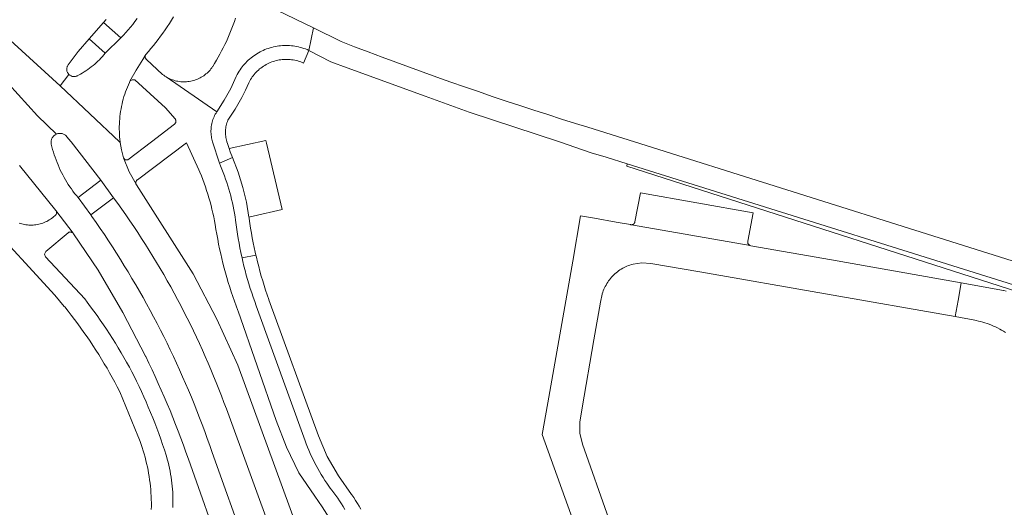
# Model space of a CAD drawing. Extents: x 152825 to 164088, y 457113 to 463005.
# Tile 112 of 256: x 157212 to 157347, y 459950 to 460017. Entities that reach past the tile are written whole.
import ezdxf

# ---------------------------------------------------------------- set-up
doc = ezdxf.new("R2010")
doc.units = 0
doc.header["$LTSCALE"] = 0.5
for name, color, linetype, lineweight in [('B-PV-VH-GESLOTENVERHARDING_ASFALT-GV', 251, 'CONTINUOUS', 18), ('B-PV-VH-ONVERHARD_ZAND-GV', 251, 'CONTINUOUS', 18), ('B-PV-VH-OPENVERHARDING_BETONELEMENT-GV', 251, 'CONTINUOUS', 18), ('B-PV-VH-OPENVERHARDING_BETONSTRAATSTEEN-GV', 251, 'CONTINUOUS', 18)]:
    doc.layers.add(name, color=color, linetype=linetype, lineweight=lineweight)

msp = doc.modelspace()

# ---------------------------------------------------------------- linework, layer by layer
at = {"layer": 'B-PV-VH-GESLOTENVERHARDING_ASFALT-GV', "flags": 128}
for points in [[(157249.749, 459946.809), (157241.514, 459969.328), (157238.622, 459975.681), (157235.388, 459981.868), (157227.566, 459994.086), (157227.543, 459994.126), (157227.517, 459994.185), (157226.569, 459995.887), (157225.788, 459997.792), (157225.519, 459998.888), (157225.343, 459999.925), (157225.263, 460000), (157217.084, 460007.67), (157203.852, 460019.769)], [(157203.852, 460019.769), (157217.084, 460007.67), (157218.298, 460009.245), (157218.241, 460009.307), (157218.186, 460009.378), (157218.138, 460009.453), (157218.096, 460009.532), (157218.062, 460009.615), (157218.036, 460009.701), (157218.017, 460009.788), (157218.006, 460009.877), (157218.003, 460009.966), (157218.008, 460010.056), (157218.021, 460010.144), (157218.042, 460010.231), (157218.071, 460010.316), (157218.107, 460010.398), (157218.15, 460010.476), (157218.2, 460010.55), (157219.55, 460012.413), (157221.069, 460014.141), (157223.034, 460016.356), (157223.421, 460016.762)], [(157241.193, 460016.979), (157241.035, 460016.515), (157240.869, 460016.053), (157240.696, 460015.594), (157240.516, 460015.138), (157240.328, 460014.684), (157240.133, 460014.234), (157239.931, 460013.787), (157239.721, 460013.344), (157239.504, 460012.904), (157239.28, 460012.467), (157239.049, 460012.035), (157238.811, 460011.606), (157238.566, 460011.181), (157238.314, 460010.76), (157238.055, 460010.343), (157238.036, 460010.314), (157237.923, 460010.155), (157237.804, 460010.001), (157237.678, 460009.852), (157237.547, 460009.707), (157237.41, 460009.569), (157237.267, 460009.436), (157237.119, 460009.309), (157236.966, 460009.189), (157236.808, 460009.074), (157236.645, 460008.967), (157236.478, 460008.866), (157236.308, 460008.772), (157236.133, 460008.685), (157235.955, 460008.605), (157235.774, 460008.533), (157235.59, 460008.468), (157235.403, 460008.411), (157235.215, 460008.361), (157235.024, 460008.319), (157234.832, 460008.285), (157234.639, 460008.259), (157234.445, 460008.241), (157234.25, 460008.231), (157234.055, 460008.229), (157233.86, 460008.235), (157233.666, 460008.249), (157233.472, 460008.271), (157233.279, 460008.301), (157233.088, 460008.338), (157232.898, 460008.384), (157232.711, 460008.437), (157232.525, 460008.498), (157232.343, 460008.566), (157232.163, 460008.642), (157231.987, 460008.725), (157231.814, 460008.815), (157231.654, 460008.907), (157238.61, 460004.113), (157239.622, 460005.713), (157240.532, 460007.305), (157241.272, 460008.984), (157241.299, 460009.037), (157241.415, 460009.256), (157241.538, 460009.471), (157241.668, 460009.681), (157241.804, 460009.888), (157241.947, 460010.09), (157242.097, 460010.287), (157242.253, 460010.479), (157242.415, 460010.666), (157242.583, 460010.848), (157242.756, 460011.024), (157242.936, 460011.194), (157243.121, 460011.359), (157243.311, 460011.518), (157243.506, 460011.67), (157243.706, 460011.816), (157243.91, 460011.955), (157244.119, 460012.088), (157244.332, 460012.214), (157244.549, 460012.333), (157244.77, 460012.445), (157244.994, 460012.549), (157245.222, 460012.647), (157245.452, 460012.737), (157245.685, 460012.819), (157245.921, 460012.894), (157246.159, 460012.962), (157246.4, 460013.021), (157246.642, 460013.073), (157246.885, 460013.117), (157247.13, 460013.153), (157247.376, 460013.181), (157247.623, 460013.201), (157247.87, 460013.213), (157248.117, 460013.217), (157248.365, 460013.213), (157248.612, 460013.201), (157248.859, 460013.181), (157249.104, 460013.153), (157249.349, 460013.118), (157249.593, 460013.074), (157249.835, 460013.022), (157250.075, 460012.963), (157250.313, 460012.896), (157250.549, 460012.821), (157250.783, 460012.739), (157251.013, 460012.649), (157251.241, 460012.552), (157251.879, 460015.63), (157246.857, 460018.081)], [(157227.675, 460016.905), (157227.375, 460016.51), (157227.068, 460016.121), (157226.755, 460015.736), (157226.436, 460015.356), (157226.11, 460014.981), (157225.779, 460014.612), (157225.442, 460014.248), (157223.293, 460012.166), (157223.105, 460011.936), (157222.909, 460011.709), (157222.706, 460011.487), (157222.498, 460011.271), (157222.284, 460011.06), (157222.065, 460010.855), (157221.841, 460010.656), (157221.611, 460010.463), (157221.376, 460010.276), (157221.136, 460010.095), (157220.891, 460009.921), (157220.642, 460009.754), (157220.389, 460009.593), (157220.131, 460009.439), (157219.87, 460009.292), (157219.604, 460009.152), (157219.533, 460009.104), (157219.455, 460009.06), (157219.374, 460009.023), (157219.289, 460008.994), (157219.203, 460008.972), (157219.114, 460008.959), (157219.025, 460008.953), (157218.935, 460008.955), (157218.847, 460008.965), (157218.759, 460008.983), (157218.674, 460009.009), (157218.591, 460009.042), (157218.511, 460009.083), (157218.435, 460009.131), (157218.364, 460009.185), (157218.298, 460009.245), (157217.084, 460007.67), (157225.263, 460000), (157225.343, 459999.925), (157225.33, 460000), (157225.292, 460000.346), (157225.262, 460000.694), (157225.24, 460001.041), (157225.226, 460001.389), (157225.22, 460001.738), (157225.222, 460002.086), (157225.232, 460002.435), (157225.25, 460002.782), (157225.276, 460003.13), (157225.31, 460003.477), (157225.352, 460003.823), (157225.402, 460004.167), (157225.459, 460004.511), (157225.525, 460004.853), (157225.598, 460005.194), (157225.679, 460005.533), (157225.768, 460005.87), (157225.865, 460006.204), (157225.97, 460006.537), (157226.081, 460006.867), (157226.201, 460007.194), (157226.328, 460007.519), (157226.462, 460007.84), (157226.604, 460008.158), (157226.671, 460008.302), (157227.515, 460009.816), (157228.451, 460011.275), (157228.783, 460011.857), (157228.864, 460011.976), (157229.216, 460012.38), (157229.561, 460012.789), (157229.9, 460013.203), (157230.234, 460013.622), (157230.56, 460014.046), (157230.881, 460014.475), (157231.195, 460014.909), (157231.502, 460015.347), (157231.803, 460015.79), (157232.097, 460016.237), (157232.385, 460016.689), (157232.666, 460017.145)], [(157358.748, 459980.241), (157295.974, 460000), (157289.578, 460001.994), (157287.895, 460002.516), (157285.979, 460003.117), (157284.066, 460003.726), (157282.155, 460004.343), (157280.246, 460004.967), (157278.34, 460005.599), (157276.436, 460006.239), (157274.535, 460006.886), (157272.637, 460007.541), (157270.741, 460008.203), (157268.848, 460008.873), (157266.958, 460009.55), (157265.07, 460010.235), (157263.185, 460010.927), (157261.303, 460011.627), (157259.423, 460012.335), (157257.547, 460013.05), (157255.673, 460013.772), (157251.879, 460015.63), (157251.241, 460012.552), (157254.256, 460010.971), (157256.534, 460010.142), (157267.229, 460006.249), (157273.27, 460004.05), (157285.661, 460000), (157290.05, 459998.5), (157292.09, 459997.88), (157294.973, 459996.977), (157357.829, 459977.29)], [(157256.199, 459949.552), (157255.964, 459949.94), (157255.722, 459950.325), (157255.473, 459950.705), (157255.218, 459951.08), (157254.956, 459951.452), (157254.688, 459951.818), (157254.413, 459952.18), (157254.192, 459952.461), (157253.978, 459952.763), (157253.714, 459953.15), (157253.456, 459953.541), (157253.205, 459953.936), (157252.96, 459954.335), (157252.723, 459954.739), (157252.492, 459955.147), (157252.268, 459955.558), (157252.052, 459955.974), (157251.842, 459956.393), (157251.64, 459956.815), (157251.445, 459957.241), (157251.257, 459957.67), (157251.076, 459958.102), (157250.903, 459958.538), (157250.738, 459958.976), (157244.032, 459977.501), (157243.827, 459978.062), (157243.614, 459978.666), (157243.409, 459979.271), (157243.212, 459979.88), (157243.022, 459980.49), (157242.84, 459981.103), (157242.666, 459981.718), (157242.499, 459982.336), (157242.34, 459982.955), (157242.189, 459983.577), (157242.077, 459984.063), (157242.046, 459984.2), (157241.911, 459984.825), (157241.783, 459985.451), (157241.663, 459986.08), (157241.551, 459986.709), (157241.447, 459987.34), (157241.351, 459987.972), (157241.262, 459988.606), (157241.182, 459989.24), (157241.112, 459989.72), (157241.034, 459990.199), (157240.948, 459990.676), (157240.854, 459991.152), (157240.753, 459991.626), (157240.643, 459992.099), (157240.526, 459992.569), (157240.401, 459993.038), (157240.269, 459993.505), (157240.128, 459993.969), (157239.981, 459994.431), (157239.825, 459994.89), (157239.662, 459995.347), (157239.491, 459995.801), (157239.313, 459996.252), (157239.128, 459996.7), (157238.976, 459997.052), (157238.036, 459999.995), (157238.034, 460000), (157237.987, 460000.159), (157237.938, 460000.35), (157237.898, 460000.542), (157237.864, 460000.735), (157237.839, 460000.93), (157237.822, 460001.126), (157237.813, 460001.322), (157237.811, 460001.519), (157237.818, 460001.715), (157237.833, 460001.911), (157237.855, 460002.106), (157237.886, 460002.301), (157237.924, 460002.493), (157237.971, 460002.684), (157238.025, 460002.873), (157238.086, 460003.06), (157238.155, 460003.244), (157238.232, 460003.425), (157238.316, 460003.602), (157238.407, 460003.777), (157238.505, 460003.947), (157238.61, 460004.113), (157231.654, 460008.907), (157231.645, 460008.913), (157231.48, 460009.017), (157231.32, 460009.128), (157231.164, 460009.245), (157228.946, 460011.288), (157228.77, 460011.545), (157228.783, 460011.857), (157228.451, 460011.275), (157227.515, 460009.816), (157226.671, 460008.302), (157226.977, 460008.517), (157227.351, 460008.513), (157231.55, 460004.66), (157232.892, 460003.131), (157232.918, 460003.093), (157232.949, 460003.036), (157232.972, 460002.977), (157232.987, 460002.915), (157232.995, 460002.851), (157232.994, 460002.787), (157232.986, 460002.724), (157232.97, 460002.662), (157232.946, 460002.603), (157232.915, 460002.547), (157232.877, 460002.495), (157232.833, 460002.449), (157232.784, 460002.408), (157229.658, 460000), (157226.395, 459997.514), (157226.037, 459997.533), (157225.788, 459997.792), (157226.569, 459995.887), (157227.517, 459994.185), (157227.498, 459994.247), (157227.487, 459994.31), (157227.484, 459994.374), (157227.49, 459994.438), (157227.503, 459994.501), (157227.523, 459994.562), (157227.552, 459994.62), (157227.587, 459994.673), (157227.628, 459994.722), (157227.676, 459994.766), (157227.728, 459994.803), (157234.43, 459999.86), (157236.16, 459996.161), (157236.301, 459995.822), (157236.499, 459995.326), (157236.691, 459994.827), (157236.874, 459994.325), (157237.051, 459993.82), (157237.219, 459993.313), (157237.38, 459992.803), (157237.534, 459992.291), (157237.679, 459991.777), (157237.818, 459991.26), (157237.948, 459990.742), (157238.07, 459990.221), (157238.185, 459989.699), (157238.292, 459989.175), (157238.391, 459988.65), (157238.497, 459987.979), (157238.611, 459987.309), (157238.733, 459986.641), (157238.863, 459985.974), (157239.001, 459985.308), (157239.146, 459984.645), (157239.299, 459983.983), (157239.46, 459983.323), (157239.629, 459982.665), (157239.806, 459982.009), (157239.99, 459981.355), (157240.182, 459980.703), (157240.381, 459980.054), (157240.589, 459979.406), (157240.803, 459978.762), (157241.026, 459978.12), (157241.256, 459977.481), (157241.493, 459976.844), (157241.524, 459976.763), (157246.77, 459961.76), (157248.181, 459958.101), (157249.891, 459954.571), (157250.961, 459952.957), (157252.071, 459951.371), (157253.107, 459949.912), (157254.049, 459948.39)], [(157242.67, 459944.2), (157237.983, 459957.381), (157237.651, 459958.339), (157237.311, 459959.293), (157236.964, 459960.246), (157236.609, 459961.195), (157236.247, 459962.141), (157235.878, 459963.085), (157235.501, 459964.026), (157235.116, 459964.964), (157234.724, 459965.898), (157234.325, 459966.83), (157233.919, 459967.758), (157233.505, 459968.683), (157233.084, 459969.605), (157232.655, 459970.524), (157232.22, 459971.439), (157231.777, 459972.35), (157231.327, 459973.258), (157230.87, 459974.163), (157230.405, 459975.064), (157229.934, 459975.961), (157229.455, 459976.854), (157228.97, 459977.744), (157228.477, 459978.63), (157227.978, 459979.511), (157227.471, 459980.389), (157226.958, 459981.263), (157226.438, 459982.133), (157225.911, 459982.998), (157225.377, 459983.86), (157224.836, 459984.717), (157224.288, 459985.57), (157223.734, 459986.418), (157223.173, 459987.263), (157222.606, 459988.102), (157222.032, 459988.938), (157221.451, 459989.768), (157221.293, 459989.992), (157219.558, 459992.338), (157219.321, 459992.627), (157219.087, 459992.923), (157218.86, 459993.224), (157218.639, 459993.529), (157218.426, 459993.84), (157218.218, 459994.155), (157218.017, 459994.474), (157217.823, 459994.797), (157217.637, 459995.124), (157217.457, 459995.456), (157217.284, 459995.791), (157217.118, 459996.129), (157216.959, 459996.472), (157216.808, 459996.817), (157216.664, 459997.165), (157216.528, 459997.517), (157216.399, 459997.871), (157216.277, 459998.228), (157216.163, 459998.587), (157216.057, 459998.949), (157215.959, 459999.313), (157215.868, 459999.679), (157215.851, 460000), (157215.859, 460000.087), (157215.875, 460000.184), (157215.898, 460000.28), (157215.93, 460000.374), (157215.969, 460000.465), (157216.015, 460000.553), (157216.069, 460000.636), (157216.128, 460000.715), (157216.194, 460000.789), (157216.266, 460000.857), (157216.343, 460000.919), (157216.424, 460000.975), (157216.51, 460001.024), (157216.6, 460001.066), (157213.976, 460003.58), (157209.997, 460007.964)], [(157209.997, 460007.964), (157213.976, 460003.58), (157216.6, 460001.066), (157216.683, 460001.097), (157216.778, 460001.125), (157216.875, 460001.144), (157216.973, 460001.156), (157217.072, 460001.16), (157217.171, 460001.156), (157217.269, 460001.144), (157217.366, 460001.124), (157217.461, 460001.096), (157217.553, 460001.061), (157217.642, 460001.018), (157217.728, 460000.968), (157217.809, 460000.912), (157217.885, 460000.849), (157218.253, 460000.426), (157218.618, 460000), (157222.688, 459994.749), (157224.444, 459992.333), (157225.008, 459991.553), (157225.571, 459990.763), (157226.127, 459989.967), (157226.677, 459989.167), (157227.219, 459988.363), (157227.756, 459987.554), (157228.285, 459986.741), (157228.808, 459985.923), (157229.324, 459985.102), (157229.833, 459984.275), (157230.336, 459983.445), (157230.831, 459982.611), (157231.32, 459981.773), (157231.802, 459980.93), (157232.277, 459980.084), (157232.744, 459979.234), (157233.205, 459978.38), (157233.659, 459977.522), (157234.106, 459976.66), (157234.545, 459975.795), (157234.977, 459974.926), (157235.402, 459974.054), (157235.821, 459973.178), (157236.231, 459972.299), (157236.635, 459971.416), (157237.031, 459970.53), (157237.42, 459969.641), (157237.801, 459968.749), (157238.176, 459967.854), (157238.542, 459966.955), (157238.902, 459966.054), (157239.254, 459965.149), (157239.598, 459964.242), (157239.935, 459963.332), (157246.43, 459945.51)], [(157197.01, 460000), (157216.35, 459978.95), (157217.67, 459977.41), (157217.723, 459977.345), (157218.18, 459976.774), (157218.63, 459976.197), (157219.075, 459975.616), (157219.513, 459975.029), (157219.944, 459974.438), (157220.37, 459973.843), (157220.788, 459973.242), (157221.2, 459972.638), (157221.606, 459972.028), (157222.004, 459971.415), (157222.396, 459970.797), (157222.781, 459970.174), (157223.16, 459969.548), (157223.531, 459968.918), (157223.896, 459968.283), (157224.253, 459967.644), (157224.604, 459967.002), (157224.948, 459966.356), (157225.284, 459965.706), (157227.788, 459959.639), (157227.919, 459959.306), (157228.078, 459958.882), (157228.229, 459958.455), (157228.372, 459958.026), (157228.508, 459957.594), (157228.637, 459957.16), (157228.757, 459956.724), (157228.87, 459956.285), (157228.975, 459955.845), (157229.073, 459955.403), (157229.162, 459954.959), (157229.244, 459954.514), (157229.318, 459954.068), (157229.384, 459953.62), (157229.442, 459953.171), (157229.492, 459952.721), (157229.534, 459952.271), (157229.568, 459951.819), (157229.594, 459951.367), (157229.612, 459950.915), (157229.622, 459950.463), (157229.624, 459950.01), (157229.618, 459949.557)], [(157211.5, 459996.75), (157216.52, 459990.59), (157218.872, 459987.442), (157218.91, 459987.39), (157222.32, 459982.38), (157225.726, 459976.576), (157228.82, 459970.6), (157228.855, 459970.528), (157229.297, 459969.611), (157229.731, 459968.692), (157230.158, 459967.769), (157230.578, 459966.842), (157230.99, 459965.913), (157231.395, 459964.98), (157231.793, 459964.043), (157232.184, 459963.104), (157232.567, 459962.162), (157232.942, 459961.217), (157233.31, 459960.269), (157233.671, 459959.318), (157234.024, 459958.364), (157234.37, 459957.407), (157234.708, 459956.448), (157239.438, 459943.089)], [(157232.577, 459949.819), (157232.588, 459950.237), (157232.592, 459950.655), (157232.588, 459951.074), (157232.575, 459951.492), (157232.555, 459951.91), (157232.527, 459952.328), (157232.491, 459952.745), (157232.446, 459953.161), (157232.394, 459953.576), (157232.334, 459953.99), (157232.266, 459954.403), (157232.19, 459954.815), (157232.106, 459955.225), (157232.015, 459955.633), (157231.916, 459956.04), (157231.808, 459956.444), (157231.694, 459956.847), (157231.652, 459956.986), (157231.411, 459957.73), (157231.161, 459958.471), (157230.905, 459959.21), (157230.64, 459959.946), (157230.369, 459960.679), (157230.089, 459961.41), (157229.803, 459962.137), (157229.509, 459962.862), (157229.207, 459963.584), (157228.898, 459964.302), (157228.582, 459965.018), (157228.258, 459965.73), (157227.928, 459966.438), (157227.59, 459967.144), (157227.244, 459967.845), (157226.96, 459968.41), (157226.599, 459969.077), (157226.23, 459969.741), (157225.855, 459970.4), (157225.473, 459971.056), (157225.083, 459971.707), (157224.687, 459972.354), (157224.284, 459972.997), (157223.875, 459973.636), (157223.459, 459974.27), (157223.036, 459974.9), (157222.606, 459975.526), (157222.17, 459976.147), (157221.727, 459976.763), (157221.278, 459977.374), (157220.823, 459977.981), (157220.48, 459978.429), (157215.063, 459984.218), (157214.944, 459984.599), (157215.113, 459984.961), (157218.18, 459987.53), (157218.229, 459987.561), (157218.288, 459987.588), (157218.349, 459987.608), (157218.412, 459987.62), (157218.476, 459987.624), (157218.54, 459987.62), (157218.603, 459987.609), (157218.664, 459987.589), (157218.723, 459987.562), (157218.777, 459987.528), (157218.827, 459987.488), (157218.872, 459987.442), (157216.52, 459990.59), (157216.579, 459990.471), (157216.596, 459990.408), (157216.605, 459990.344), (157216.606, 459990.279), (157216.6, 459990.214), (157216.585, 459990.151), (157216.563, 459990.09), (157216.534, 459990.032), (157216.497, 459989.978), (157216.455, 459989.929), (157216.406, 459989.886), (157216.353, 459989.849), (157216.226, 459989.734), (157216.075, 459989.609), (157215.92, 459989.49), (157215.759, 459989.377), (157215.595, 459989.271), (157215.426, 459989.172), (157215.253, 459989.08), (157215.076, 459988.995), (157214.897, 459988.917), (157214.714, 459988.846), (157214.528, 459988.783), (157214.34, 459988.728), (157214.15, 459988.68), (157213.958, 459988.64), (157213.765, 459988.608), (157213.571, 459988.584), (157213.375, 459988.568), (157213.179, 459988.56), (157212.984, 459988.56), (157212.788, 459988.568), (157212.592, 459988.584), (157212.398, 459988.608), (157212.205, 459988.64), (157212.013, 459988.679), (157211.823, 459988.727), (157211.635, 459988.782), (157211.449, 459988.845)]]:
    msp.add_lwpolyline(points, dxfattribs=at)
for points in [[(157225.442, 460014.248), (157223.034, 460016.356), (157221.069, 460014.141), (157223.293, 460012.166)], [(157224.444, 459992.333), (157222.688, 459994.749), (157219.558, 459992.338), (157221.293, 459989.992)]]:
    msp.add_lwpolyline(points, close=True, dxfattribs=at)
at = {"layer": 'B-PV-VH-ONVERHARD_ZAND-GV', "flags": 128}
msp.add_lwpolyline([(157357.829, 459977.29), (157294.973, 459996.977), (157294.911, 459996.649), (157357.594, 459976.54)], close=True, dxfattribs=at)
at = {"layer": 'B-PV-VH-OPENVERHARDING_BETONELEMENT-GV', "flags": 128}
msp.add_lwpolyline([(157240.75, 459997.827), (157241.55, 459995.811), (157242.203, 459993.743), (157242.687, 459991.724), (157243.032, 459989.676), (157243.593, 459989.788), (157247.585, 459990.728), (157245.442, 459999.828), (157245.359, 460000.182), (157240.318, 459999.07), (157240.469, 459998.635)], close=True, dxfattribs=at)
at = {"layer": 'B-PV-VH-OPENVERHARDING_BETONSTRAATSTEEN-GV', "flags": 128}
for points in [[(157223.421, 460016.762), (157223.034, 460016.356), (157225.442, 460014.248), (157225.779, 460014.612), (157226.11, 460014.981), (157226.436, 460015.356), (157226.755, 460015.736), (157227.068, 460016.121), (157227.375, 460016.51), (157227.675, 460016.905)], [(157246.43, 459945.51), (157239.935, 459963.332), (157239.598, 459964.242), (157239.254, 459965.149), (157238.902, 459966.054), (157238.542, 459966.955), (157238.176, 459967.854), (157237.801, 459968.749), (157237.42, 459969.641), (157237.031, 459970.53), (157236.635, 459971.416), (157236.231, 459972.299), (157235.821, 459973.178), (157235.402, 459974.054), (157234.977, 459974.926), (157234.545, 459975.795), (157234.106, 459976.66), (157233.659, 459977.522), (157233.205, 459978.38), (157232.744, 459979.234), (157232.277, 459980.084), (157231.802, 459980.93), (157231.32, 459981.773), (157230.831, 459982.611), (157230.336, 459983.445), (157229.833, 459984.275), (157229.324, 459985.102), (157228.808, 459985.923), (157228.285, 459986.741), (157227.756, 459987.554), (157227.219, 459988.363), (157226.677, 459989.167), (157226.127, 459989.967), (157225.571, 459990.763), (157225.008, 459991.553), (157224.444, 459992.333), (157221.293, 459989.992), (157221.451, 459989.768), (157222.032, 459988.938), (157222.606, 459988.102), (157223.173, 459987.263), (157223.734, 459986.418), (157224.288, 459985.57), (157224.836, 459984.717), (157225.377, 459983.86), (157225.911, 459982.998), (157226.438, 459982.133), (157226.958, 459981.263), (157227.471, 459980.389), (157227.978, 459979.511), (157228.477, 459978.63), (157228.97, 459977.744), (157229.455, 459976.854), (157229.934, 459975.961), (157230.405, 459975.064), (157230.87, 459974.163), (157231.327, 459973.258), (157231.777, 459972.35), (157232.22, 459971.439), (157232.655, 459970.524), (157233.084, 459969.605), (157233.505, 459968.683), (157233.919, 459967.758), (157234.325, 459966.83), (157234.724, 459965.898), (157235.116, 459964.964), (157235.501, 459964.026), (157235.878, 459963.085), (157236.247, 459962.141), (157236.609, 459961.195), (157236.964, 459960.246), (157237.311, 459959.293), (157237.651, 459958.339), (157237.983, 459957.381), (157242.67, 459944.2)], [(157292.45, 459948.25), (157288.836, 459958.505), (157288.492, 459959.993), (157288.487, 459961.52), (157288.78, 459963.51), (157290.42, 459972.826), (157291.33, 459978), (157291.545, 459979.086), (157291.561, 459979.139), (157291.627, 459979.348), (157291.701, 459979.554), (157291.783, 459979.757), (157291.872, 459979.957), (157291.968, 459980.154), (157292.071, 459980.347), (157292.182, 459980.536), (157292.299, 459980.721), (157292.423, 459980.901), (157292.553, 459981.077), (157292.69, 459981.248), (157292.833, 459981.414), (157292.981, 459981.574), (157293.136, 459981.729), (157293.296, 459981.879), (157293.462, 459982.022), (157293.632, 459982.159), (157293.808, 459982.29), (157293.988, 459982.415), (157294.173, 459982.532), (157294.361, 459982.643), (157294.554, 459982.747), (157294.751, 459982.844), (157294.95, 459982.933), (157295.153, 459983.016), (157295.359, 459983.09), (157295.567, 459983.157), (157295.778, 459983.217), (157296.998, 459983.392), (157298.228, 459983.309), (157304.95, 459982.16), (157322.2, 459979.14), (157340.03, 459976.01), (157340.426, 459978.227), (157340.86, 459980.66), (157323.02, 459983.78), (157311.97, 459985.74), (157311.94, 459985.745), (157311.879, 459985.761), (157295.568, 459988.614), (157295.535, 459988.615), (157295.474, 459988.624), (157295.414, 459988.641), (157293.464, 459988.987), (157290.51, 459989.51), (157288.56, 459989.86), (157287.51, 459983.62), (157284.08, 459964.17), (157283.31, 459959.81), (157288.05, 459946.59)], [(157258.383, 459949.575), (157258.153, 459949.981), (157257.916, 459950.383), (157257.672, 459950.781), (157257.421, 459951.175), (157257.163, 459951.565), (157257.132, 459951.611), (157255.35, 459954.14), (157253.789, 459956.803), (157252.561, 459959.636), (157245.772, 459978.321), (157245.751, 459978.38), (157245.531, 459979.015), (157245.319, 459979.653), (157245.114, 459980.293), (157244.917, 459980.936), (157244.727, 459981.582), (157244.545, 459982.229), (157244.371, 459982.879), (157244.205, 459983.53), (157244.046, 459984.184), (157243.99, 459984.422), (157242.077, 459984.063), (157242.189, 459983.577), (157242.34, 459982.955), (157242.499, 459982.336), (157242.666, 459981.718), (157242.84, 459981.103), (157243.022, 459980.49), (157243.212, 459979.88), (157243.409, 459979.271), (157243.614, 459978.666), (157243.827, 459978.062), (157244.032, 459977.501), (157250.738, 459958.976), (157250.903, 459958.538), (157251.076, 459958.102), (157251.257, 459957.67), (157251.445, 459957.241), (157251.64, 459956.815), (157251.842, 459956.393), (157252.052, 459955.974), (157252.268, 459955.558), (157252.492, 459955.147), (157252.723, 459954.739), (157252.96, 459954.335), (157253.205, 459953.936), (157253.456, 459953.541), (157253.714, 459953.15), (157253.978, 459952.763), (157254.192, 459952.461), (157254.413, 459952.18), (157254.688, 459951.818), (157254.956, 459951.452), (157255.218, 459951.08), (157255.473, 459950.705), (157255.722, 459950.325), (157255.964, 459949.94), (157256.199, 459949.552)], [(157347.032, 459979.499), (157346.703, 459979.587), (157346.649, 459979.601), (157340.86, 459980.66), (157340.426, 459978.227), (157340.03, 459976.01), (157342.74, 459975.51), (157342.913, 459975.475), (157343.218, 459975.407), (157343.522, 459975.331), (157343.824, 459975.248), (157344.123, 459975.157), (157344.42, 459975.058), (157344.715, 459974.952), (157345.006, 459974.838), (157345.295, 459974.716), (157345.58, 459974.588), (157345.862, 459974.452), (157346.141, 459974.309), (157346.415, 459974.159), (157346.686, 459974.002), (157346.953, 459973.838)]]:
    msp.add_lwpolyline(points, dxfattribs=at)
for points in [[(157223.293, 460012.166), (157221.069, 460014.141), (157219.55, 460012.413), (157218.2, 460010.55), (157218.15, 460010.476), (157218.107, 460010.398), (157218.071, 460010.316), (157218.042, 460010.231), (157218.021, 460010.144), (157218.008, 460010.056), (157218.003, 460009.966), (157218.006, 460009.877), (157218.017, 460009.788), (157218.036, 460009.701), (157218.062, 460009.615), (157218.096, 460009.532), (157218.138, 460009.453), (157218.186, 460009.378), (157218.241, 460009.307), (157218.298, 460009.245), (157218.364, 460009.185), (157218.435, 460009.131), (157218.511, 460009.083), (157218.591, 460009.042), (157218.674, 460009.009), (157218.759, 460008.983), (157218.847, 460008.965), (157218.935, 460008.955), (157219.025, 460008.953), (157219.114, 460008.959), (157219.203, 460008.972), (157219.289, 460008.994), (157219.374, 460009.023), (157219.455, 460009.06), (157219.533, 460009.104), (157219.604, 460009.152), (157219.87, 460009.292), (157220.131, 460009.439), (157220.389, 460009.593), (157220.642, 460009.754), (157220.891, 460009.921), (157221.136, 460010.095), (157221.376, 460010.276), (157221.611, 460010.463), (157221.841, 460010.656), (157222.065, 460010.855), (157222.284, 460011.06), (157222.498, 460011.271), (157222.706, 460011.487), (157222.909, 460011.709), (157223.105, 460011.936)], [(157251.241, 460012.552), (157251.013, 460012.649), (157250.783, 460012.739), (157250.549, 460012.821), (157250.313, 460012.896), (157250.075, 460012.963), (157249.835, 460013.022), (157249.593, 460013.074), (157249.349, 460013.118), (157249.104, 460013.153), (157248.859, 460013.181), (157248.612, 460013.201), (157248.365, 460013.213), (157248.117, 460013.217), (157247.87, 460013.213), (157247.623, 460013.201), (157247.376, 460013.181), (157247.13, 460013.153), (157246.885, 460013.117), (157246.642, 460013.073), (157246.4, 460013.021), (157246.159, 460012.962), (157245.921, 460012.894), (157245.685, 460012.819), (157245.452, 460012.737), (157245.222, 460012.647), (157244.994, 460012.549), (157244.77, 460012.445), (157244.549, 460012.333), (157244.332, 460012.214), (157244.119, 460012.088), (157243.91, 460011.955), (157243.706, 460011.816), (157243.506, 460011.67), (157243.311, 460011.518), (157243.121, 460011.359), (157242.936, 460011.194), (157242.756, 460011.024), (157242.583, 460010.848), (157242.415, 460010.666), (157242.253, 460010.479), (157242.097, 460010.287), (157241.947, 460010.09), (157241.804, 460009.888), (157241.668, 460009.681), (157241.538, 460009.471), (157241.415, 460009.256), (157241.299, 460009.037), (157241.272, 460008.984), (157240.532, 460007.305), (157239.622, 460005.713), (157238.61, 460004.113), (157238.505, 460003.947), (157238.407, 460003.777), (157238.316, 460003.602), (157238.232, 460003.425), (157238.155, 460003.244), (157238.086, 460003.06), (157238.025, 460002.873), (157237.971, 460002.684), (157237.924, 460002.493), (157237.886, 460002.301), (157237.855, 460002.106), (157237.833, 460001.911), (157237.818, 460001.715), (157237.811, 460001.519), (157237.813, 460001.322), (157237.822, 460001.126), (157237.839, 460000.93), (157237.864, 460000.735), (157237.898, 460000.542), (157237.938, 460000.35), (157237.987, 460000.159), (157238.034, 460000), (157238.036, 459999.995), (157238.976, 459997.052), (157240.75, 459997.827), (157240.469, 459998.635), (157240.318, 459999.07), (157240.069, 459999.787), (157239.998, 459999.992), (157239.996, 460000), (157239.984, 460000.039), (157239.934, 460000.219), (157239.892, 460000.402), (157239.858, 460000.586), (157239.832, 460000.771), (157239.814, 460000.957), (157239.804, 460001.144), (157239.801, 460001.331), (157239.807, 460001.518), (157239.821, 460001.705), (157239.843, 460001.891), (157239.872, 460002.075), (157239.91, 460002.259), (157239.955, 460002.44), (157240.008, 460002.62), (157240.069, 460002.797), (157240.137, 460002.971), (157241.157, 460004.497), (157242.064, 460006.092), (157242.553, 460007.081), (157242.999, 460008.091), (157243.036, 460008.166), (157243.136, 460008.355), (157243.243, 460008.541), (157243.357, 460008.722), (157243.477, 460008.899), (157243.604, 460009.071), (157243.737, 460009.238), (157243.877, 460009.401), (157244.022, 460009.558), (157244.173, 460009.709), (157244.33, 460009.854), (157244.492, 460009.994), (157244.659, 460010.128), (157244.831, 460010.255), (157245.008, 460010.376), (157245.189, 460010.49), (157245.374, 460010.597), (157245.563, 460010.697), (157245.756, 460010.79), (157245.952, 460010.875), (157246.151, 460010.954), (157246.353, 460011.025), (157246.558, 460011.088), (157246.764, 460011.143), (157246.973, 460011.191), (157247.183, 460011.231), (157247.394, 460011.263), (157247.607, 460011.287), (157247.82, 460011.304), (157248.034, 460011.312), (157248.248, 460011.312), (157248.462, 460011.304), (157248.675, 460011.288), (157248.888, 460011.264), (157249.099, 460011.233), (157249.31, 460011.193), (157249.518, 460011.146), (157249.725, 460011.091), (157249.93, 460011.028), (157250.132, 460010.957), (157250.331, 460010.879), (157250.527, 460010.794)], [(157227.351, 460008.513), (157226.977, 460008.517), (157226.671, 460008.302), (157226.604, 460008.158), (157226.462, 460007.84), (157226.328, 460007.519), (157226.201, 460007.194), (157226.081, 460006.867), (157225.97, 460006.537), (157225.865, 460006.204), (157225.768, 460005.87), (157225.679, 460005.533), (157225.598, 460005.194), (157225.525, 460004.853), (157225.459, 460004.511), (157225.402, 460004.167), (157225.352, 460003.823), (157225.31, 460003.477), (157225.276, 460003.13), (157225.25, 460002.782), (157225.232, 460002.435), (157225.222, 460002.086), (157225.22, 460001.738), (157225.226, 460001.389), (157225.24, 460001.041), (157225.262, 460000.694), (157225.292, 460000.346), (157225.33, 460000), (157225.343, 459999.925), (157225.519, 459998.888), (157225.788, 459997.792), (157226.037, 459997.533), (157226.395, 459997.514), (157229.658, 460000), (157232.784, 460002.408), (157232.833, 460002.449), (157232.877, 460002.495), (157232.915, 460002.547), (157232.946, 460002.603), (157232.97, 460002.662), (157232.986, 460002.724), (157232.994, 460002.787), (157232.995, 460002.851), (157232.987, 460002.915), (157232.972, 460002.977), (157232.949, 460003.036), (157232.918, 460003.093), (157232.892, 460003.131), (157231.55, 460004.66)], [(157217.171, 460001.156), (157217.072, 460001.16), (157216.973, 460001.156), (157216.875, 460001.144), (157216.778, 460001.125), (157216.683, 460001.097), (157216.6, 460001.066), (157216.51, 460001.024), (157216.424, 460000.975), (157216.343, 460000.919), (157216.266, 460000.857), (157216.194, 460000.789), (157216.128, 460000.715), (157216.069, 460000.636), (157216.015, 460000.553), (157215.969, 460000.465), (157215.93, 460000.374), (157215.898, 460000.28), (157215.875, 460000.184), (157215.859, 460000.087), (157215.851, 460000), (157215.868, 459999.679), (157215.959, 459999.313), (157216.057, 459998.949), (157216.163, 459998.587), (157216.277, 459998.228), (157216.399, 459997.871), (157216.528, 459997.517), (157216.664, 459997.165), (157216.808, 459996.817), (157216.959, 459996.472), (157217.118, 459996.129), (157217.284, 459995.791), (157217.457, 459995.456), (157217.637, 459995.124), (157217.823, 459994.797), (157218.017, 459994.474), (157218.218, 459994.155), (157218.426, 459993.84), (157218.639, 459993.529), (157218.86, 459993.224), (157219.087, 459992.923), (157219.321, 459992.627), (157219.558, 459992.338), (157222.688, 459994.749), (157218.618, 460000), (157218.253, 460000.426), (157217.885, 460000.849), (157217.809, 460000.912), (157217.728, 460000.968), (157217.642, 460001.018), (157217.553, 460001.061), (157217.461, 460001.096), (157217.366, 460001.124), (157217.269, 460001.144)], [(157241.55, 459995.811), (157240.75, 459997.827), (157238.976, 459997.052), (157239.128, 459996.7), (157239.313, 459996.252), (157239.491, 459995.801), (157239.662, 459995.347), (157239.825, 459994.89), (157239.981, 459994.431), (157240.128, 459993.969), (157240.269, 459993.505), (157240.401, 459993.038), (157240.526, 459992.569), (157240.643, 459992.099), (157240.753, 459991.626), (157240.854, 459991.152), (157240.948, 459990.676), (157241.034, 459990.199), (157241.112, 459989.72), (157241.182, 459989.24), (157241.262, 459988.606), (157241.351, 459987.972), (157241.447, 459987.34), (157241.551, 459986.709), (157241.663, 459986.08), (157241.783, 459985.451), (157241.911, 459984.825), (157242.046, 459984.2), (157242.077, 459984.063), (157243.99, 459984.422), (157243.895, 459984.839), (157243.752, 459985.496), (157243.617, 459986.155), (157243.49, 459986.815), (157243.37, 459987.477), (157243.259, 459988.14), (157243.155, 459988.804), (157243.059, 459989.47), (157243.046, 459989.573), (157243.032, 459989.676), (157242.687, 459991.724), (157242.203, 459993.743)], [(157312.27, 459990.27), (157296.8, 459992.98), (157296.049, 459989.006), (157296.044, 459988.981), (157296.025, 459988.922), (157295.999, 459988.865), (157295.966, 459988.813), (157295.927, 459988.765), (157295.882, 459988.722), (157295.831, 459988.686), (157295.777, 459988.657), (157295.719, 459988.635), (157295.659, 459988.62), (157295.597, 459988.613), (157295.568, 459988.614), (157311.879, 459985.761), (157311.82, 459985.785), (157311.765, 459985.816), (157311.714, 459985.854), (157311.668, 459985.898), (157311.628, 459985.947), (157311.595, 459986.001), (157311.569, 459986.059), (157311.55, 459986.119), (157311.539, 459986.182), (157311.536, 459986.245), (157311.541, 459986.308), (157311.554, 459986.37)]]:
    msp.add_lwpolyline(points, close=True, dxfattribs=at)

doc.saveas('drawing.dxf')
